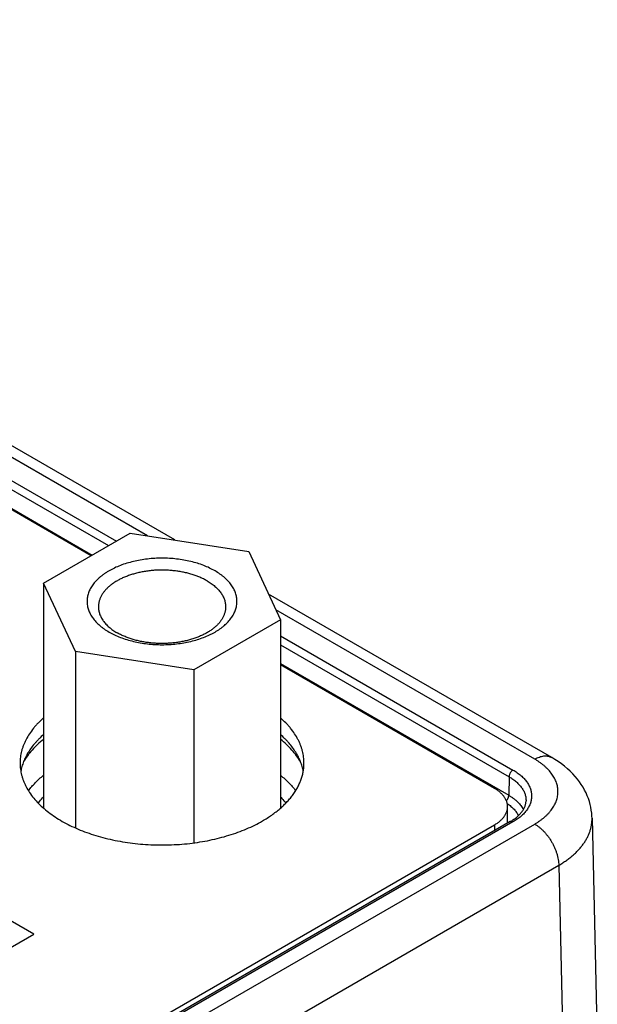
# Model space of a CAD drawing. Header units: inches. Extents: x 0 to 34, y 0 to 22.
# Tile 118 of 124: x 30.1 to 30.6, y 14.2 to 15.1. Entities that reach past the tile are written whole.
import ezdxf

# ---------------------------------------------------------------- set-up
doc = ezdxf.new("R2010")
doc.units = ezdxf.units.IN
doc.header["$LTSCALE"] = 1.87
doc.header["$MEASUREMENT"] = 0
doc.layers.get('0').update_dxf_attribs({"linetype": 'CONTINUOUS'})

msp = doc.modelspace()

# ---------------------------------------------------------------- linework, layer by layer
at = {"color": 7, "linetype": 'CONTINUOUS'}
for p, q in [((30.21612, 14.61052), (29.4312, 15.06373)), ((30.24013, 14.60681), (29.4462, 15.06521)), ((29.47606, 15.01726), (30.18871, 14.60579)), ((29.47258, 15.01131), (30.18182, 14.6018)), ((30.16652, 14.59297), (29.46427, 14.99845)), ((29.47234, 14.99495), (30.16753, 14.59356)), ((30.12463, 14.56879), (30.20098, 14.61287)), ((30.20098, 14.61287), (30.30526, 14.59673)), ((30.30526, 14.59673), (30.3332, 14.53652)), ((30.15258, 14.50857), (30.12463, 14.56879)), ((30.12463, 14.56879), (30.12463, 14.37047)), ((30.57206, 14.41515), (30.32271, 14.55912)), ((30.55706, 14.41367), (30.32915, 14.54526)), ((30.3332, 14.53652), (30.25686, 14.49244)), ((30.3332, 14.53652), (30.3332, 14.37049)), ((30.3332, 14.52236), (30.53797, 14.40413)), ((30.3332, 14.51439), (30.53449, 14.39817)), ((30.25686, 14.49244), (30.15258, 14.50857)), ((30.15258, 14.50857), (30.15258, 14.35311)), ((30.3332, 14.4979), (30.53425, 14.38182)), ((30.52167, 14.38792), (30.3332, 14.49673)), ((30.25686, 14.49244), (30.25686, 14.33992)), ((30.53449, 14.39817), (30.53425, 14.38182)), ((30.5332, 14.3573), (30.5332, 14.37184)), ((30.53551, 14.35863), (28.24309, 13.03502)), ((30.53797, 14.35839), (28.24555, 13.03477)), ((30.60755, 14.3618), (30.6122, 14.15584)), ((28.23376, 13.03476), (30.52167, 14.35577)), ((28.24881, 13.02375), (30.55707, 14.35651)), ((30.52167, 14.35577), (30.52167, 14.35064)), ((30.11599, 14.25943), (29.96728, 14.3453)), ((30.32439, 14.1736), (30.57828, 14.3202)), ((30.57828, 14.3202), (30.58267, 14.12575)), ((29.76182, 14.05494), (30.11599, 14.25943))]:
    msp.add_line(p, q, dxfattribs=at)
msp.add_lwpolyline([(30.60755, 14.36179), (30.60749, 14.36352), (30.60728, 14.3661), (30.60695, 14.36868), (30.60649, 14.37125), (30.60591, 14.37382), (30.6052, 14.37637), (30.60435, 14.37891), (30.60338, 14.38144), (30.60227, 14.38396), (30.60102, 14.38645), (30.59964, 14.38892), (30.59811, 14.39137), (30.59644, 14.39379), (30.59463, 14.39618), (30.59266, 14.39853), (30.59055, 14.40084), (30.58829, 14.4031), (30.58589, 14.4053), (30.58335, 14.40745), (30.58067, 14.40952), (30.57786, 14.41152), (30.57494, 14.41343), (30.57206, 14.41515)], dxfattribs=at)
for points, knots in [([(30.27559, 14.5796), (30.27402, 14.5805), (30.27075, 14.58221), (30.26554, 14.58443), (30.25999, 14.58634), (30.25414, 14.58793), (30.24805, 14.58919), (30.24177, 14.59009), (30.23538, 14.59064), (30.22892, 14.59082), (30.22246, 14.59064), (30.21606, 14.59009), (30.20979, 14.58919), (30.2037, 14.58793), (30.19785, 14.58634), (30.1923, 14.58443), (30.18791, 14.58256), (30.18461, 14.58091), (30.18226, 14.57962), (30.18002, 14.57827), (30.17791, 14.57686), (30.17591, 14.57538), (30.17346, 14.57337), (30.17122, 14.57123), (30.16925, 14.56897), (30.16793, 14.56726), (30.16677, 14.56552), (30.16575, 14.56374), (30.16488, 14.56193), (30.16417, 14.56011), (30.16361, 14.55826), (30.16321, 14.5564), (30.16297, 14.55453), (30.16289, 14.55265), (30.16297, 14.55078), (30.16321, 14.54891), (30.16361, 14.54705), (30.16417, 14.5452), (30.16488, 14.54337), (30.16575, 14.54156), (30.16677, 14.53979), (30.16793, 14.53804), (30.16925, 14.53633), (30.17122, 14.53407), (30.17346, 14.53193), (30.17591, 14.52992), (30.17861, 14.52793), (30.18076, 14.52657), (30.18225, 14.52571)], [0, 0, 0, 0, 0.032542, 0.066542, 0.101861, 0.138326, 0.175739, 0.213878, 0.252511, 0.291393, 0.330274, 0.368907, 0.407047, 0.444459, 0.480924, 0.516243, 0.550243, 0.566707, 0.582792, 0.598487, 0.613784, 0.628679, 0.64317, 0.670948, 0.684264, 0.697216, 0.709825, 0.722118, 0.734128, 0.745892, 0.757453, 0.768858, 0.780156, 0.7914, 0.802644, 0.813942, 0.825346, 0.836907, 0.848672, 0.860682, 0.872975, 0.885584, 0.898535, 0.911852, 0.939629, 0.954121, 0.969015, 1, 1, 1, 1]), ([(30.26852, 14.5708), (30.26753, 14.57137), (30.26548, 14.57247), (30.26226, 14.57395), (30.25886, 14.5753), (30.2553, 14.57649), (30.25159, 14.57753), (30.24777, 14.57842), (30.24384, 14.57913), (30.23983, 14.57968), (30.23577, 14.58006), (30.23166, 14.58026), (30.22755, 14.58029), (30.22343, 14.58015), (30.21935, 14.57983), (30.21532, 14.57933), (30.21137, 14.57867), (30.20751, 14.57785), (30.20376, 14.57686), (30.20015, 14.57571), (30.19669, 14.57442), (30.19341, 14.57298), (30.19032, 14.57141), (30.18744, 14.56971), (30.18478, 14.56789), (30.18236, 14.56596), (30.18054, 14.56425), (30.17921, 14.56284), (30.178, 14.56144), (30.17665, 14.55963), (30.1753, 14.55737), (30.17441, 14.55543), (30.17385, 14.55386), (30.17351, 14.55269), (30.17325, 14.55151), (30.17306, 14.55032), (30.17294, 14.54913), (30.17292, 14.54833), (30.17292, 14.54794)], [0, 0, 0, 0, 0.030664, 0.062385, 0.095097, 0.128718, 0.163154, 0.198301, 0.234045, 0.270265, 0.306835, 0.343627, 0.380508, 0.417344, 0.454003, 0.490354, 0.52627, 0.561629, 0.596314, 0.630218, 0.663243, 0.695302, 0.726325, 0.756254, 0.785054, 0.812706, 0.839221, 0.852065, 0.864641, 0.889018, 0.912459, 0.935095, 0.946167, 0.957102, 0.967926, 0.978665, 0.989347, 1, 1, 1, 1]), ([(30.18225, 14.52571), (30.18381, 14.5248), (30.18709, 14.52309), (30.19229, 14.52088), (30.19785, 14.51896), (30.2037, 14.51737), (30.20979, 14.51612), (30.21606, 14.51521), (30.22246, 14.51467), (30.22892, 14.51448), (30.23538, 14.51467), (30.24177, 14.51521), (30.24805, 14.51612), (30.25414, 14.51737), (30.25999, 14.51896), (30.26554, 14.52088), (30.26992, 14.52275), (30.27323, 14.52439), (30.27558, 14.52568), (30.27781, 14.52703), (30.27993, 14.52845), (30.28193, 14.52992), (30.28438, 14.53193), (30.28661, 14.53407), (30.28859, 14.53633), (30.2899, 14.53804), (30.29107, 14.53979), (30.29209, 14.54156), (30.29296, 14.54337), (30.29367, 14.5452), (30.29423, 14.54705), (30.29463, 14.54891), (30.29487, 14.55078), (30.29495, 14.55265), (30.29487, 14.55453), (30.29463, 14.5564), (30.29423, 14.55826), (30.29367, 14.56011), (30.29296, 14.56193), (30.29209, 14.56374), (30.29107, 14.56552), (30.2899, 14.56726), (30.28859, 14.56897), (30.28661, 14.57123), (30.28438, 14.57337), (30.28193, 14.57538), (30.27923, 14.57737), (30.27708, 14.57874), (30.27559, 14.5796)], [0, 0, 0, 0, 0.032542, 0.066542, 0.101861, 0.138326, 0.175739, 0.213878, 0.252511, 0.291393, 0.330274, 0.368907, 0.407047, 0.444459, 0.480924, 0.516243, 0.550243, 0.566707, 0.582792, 0.598487, 0.613784, 0.628679, 0.64317, 0.670948, 0.684264, 0.697216, 0.709825, 0.722118, 0.734128, 0.745892, 0.757453, 0.768858, 0.780156, 0.7914, 0.802644, 0.813942, 0.825346, 0.836907, 0.848672, 0.860682, 0.872975, 0.885584, 0.898535, 0.911852, 0.939629, 0.954121, 0.969015, 1, 1, 1, 1]), ([(30.26852, 14.5708), (30.26978, 14.57007), (30.27161, 14.56891), (30.27389, 14.56722), (30.27598, 14.56552), (30.27787, 14.56371), (30.27955, 14.56179), (30.28066, 14.56034), (30.28165, 14.55885), (30.28252, 14.55735), (30.28326, 14.55581), (30.28386, 14.55426), (30.28433, 14.55269), (30.28467, 14.55112), (30.28487, 14.54953), (30.28492, 14.54847), (30.28492, 14.54794)], [0, 0, 0, 0, 0.148536, 0.219939, 0.289408, 0.422571, 0.486407, 0.548495, 0.60894, 0.667872, 0.725446, 0.781843, 0.837265, 0.891936, 0.946097, 1, 1, 1, 1]), ([(30.17292, 14.54794), (30.17292, 14.54741), (30.17296, 14.54635), (30.17317, 14.54476), (30.17351, 14.54318), (30.17398, 14.54161), (30.17458, 14.54006), (30.17532, 14.53853), (30.17618, 14.53702), (30.17717, 14.53554), (30.17829, 14.53409), (30.17997, 14.53217), (30.18186, 14.53036), (30.18394, 14.52865), (30.18623, 14.52696), (30.18806, 14.5258), (30.18932, 14.52507)], [0, 0, 0, 0, 0.053903, 0.108064, 0.162735, 0.218157, 0.274554, 0.332128, 0.39106, 0.451505, 0.513593, 0.577429, 0.710592, 0.780061, 0.851464, 1, 1, 1, 1]), ([(30.28492, 14.54794), (30.28492, 14.54754), (30.28489, 14.54675), (30.28478, 14.54556), (30.28459, 14.54437), (30.28432, 14.54319), (30.28398, 14.54201), (30.28342, 14.54044), (30.28253, 14.5385), (30.28118, 14.53625), (30.27984, 14.53444), (30.27863, 14.53303), (30.2773, 14.53162), (30.27547, 14.52992), (30.27305, 14.52799), (30.2704, 14.52617), (30.26751, 14.52447), (30.26442, 14.5229), (30.26114, 14.52146), (30.25769, 14.52016), (30.25408, 14.51902), (30.25033, 14.51803), (30.24647, 14.5172), (30.24251, 14.51654), (30.23848, 14.51605), (30.2344, 14.51573), (30.23029, 14.51558), (30.22617, 14.51561), (30.22207, 14.51582), (30.218, 14.51619), (30.214, 14.51674), (30.21007, 14.51746), (30.20624, 14.51834), (30.20254, 14.51938), (30.19898, 14.52058), (30.19558, 14.52192), (30.19236, 14.52341), (30.19031, 14.5245), (30.18932, 14.52507)], [0, 0, 0, 0, 0.010653, 0.021335, 0.032074, 0.042898, 0.053833, 0.064905, 0.087541, 0.110982, 0.135359, 0.147935, 0.160779, 0.187294, 0.214946, 0.243746, 0.273675, 0.304698, 0.336757, 0.369782, 0.403686, 0.438371, 0.47373, 0.509646, 0.545997, 0.582656, 0.619492, 0.656373, 0.693165, 0.729735, 0.765955, 0.801699, 0.836846, 0.871282, 0.904903, 0.937615, 0.969336, 1, 1, 1, 1]), ([(30.12462, 14.45004), (30.12298, 14.4486), (30.12062, 14.44638), (30.11771, 14.44325), (30.11506, 14.44013), (30.1121, 14.43613), (30.10962, 14.43193), (30.10795, 14.42851), (30.10688, 14.42595), (30.10597, 14.42337), (30.10522, 14.42077), (30.10464, 14.41815), (30.10422, 14.41553), (30.10397, 14.41289), (30.10392, 14.41114), (30.10392, 14.41026)], [0, 0, 0, 0, 0.141355, 0.209848, 0.276924, 0.406995, 0.53213, 0.593083, 0.65308, 0.712236, 0.770674, 0.828528, 0.885936, 0.943043, 1, 1, 1, 1]), ([(30.35392, 14.41026), (30.35392, 14.41114), (30.35386, 14.4129), (30.35361, 14.41553), (30.3532, 14.41816), (30.35261, 14.42077), (30.35187, 14.42337), (30.35095, 14.42596), (30.34988, 14.42852), (30.34822, 14.43193), (30.34573, 14.43613), (30.34277, 14.44014), (30.34012, 14.44326), (30.33721, 14.44639), (30.33485, 14.44861), (30.33321, 14.45005)], [0, 0, 0, 0, 0.056954, 0.114059, 0.171465, 0.229316, 0.287753, 0.346907, 0.406904, 0.467856, 0.592991, 0.723065, 0.790143, 0.858638, 1, 1, 1, 1]), ([(30.12462, 14.43534), (30.12326, 14.43415), (30.1213, 14.43232), (30.11883, 14.42977), (30.11654, 14.42723), (30.11393, 14.42397), (30.11117, 14.41992), (30.10885, 14.41578), (30.10726, 14.41225), (30.10622, 14.4094), (30.10555, 14.40726), (30.105, 14.40511), (30.1047, 14.40367), (30.10458, 14.40295)], [0, 0, 0, 0, 0.139333, 0.207217, 0.273936, 0.403975, 0.529775, 0.65173, 0.770336, 0.82858, 0.886213, 0.943323, 1, 1, 1, 1]), ([(30.12462, 14.43116), (30.12278, 14.42969), (30.11928, 14.42669), (30.11453, 14.42186), (30.11042, 14.41684), (30.10807, 14.41331), (30.10702, 14.41152)], [0, 0, 0, 0, 0.266184, 0.521182, 0.765508, 1, 1, 1, 1]), ([(30.35328, 14.40287), (30.35315, 14.4036), (30.35285, 14.40504), (30.3523, 14.4072), (30.35164, 14.40934), (30.3506, 14.4122), (30.34901, 14.41574), (30.34668, 14.41989), (30.34393, 14.42395), (30.3413, 14.42721), (30.33901, 14.42977), (30.33654, 14.43233), (30.33457, 14.43416), (30.33321, 14.43535)], [0, 0, 0, 0, 0.056673, 0.113778, 0.171404, 0.229641, 0.348232, 0.470176, 0.595971, 0.726017, 0.792743, 0.860637, 1, 1, 1, 1]), ([(30.35084, 14.41149), (30.34979, 14.41328), (30.34743, 14.41682), (30.34331, 14.42185), (30.33856, 14.42668), (30.33505, 14.4297), (30.33321, 14.43117)], [0, 0, 0, 0, 0.234464, 0.478779, 0.733785, 1, 1, 1, 1]), ([(30.10392, 14.41026), (30.10392, 14.40937), (30.10398, 14.4076), (30.10423, 14.40494), (30.10465, 14.40229), (30.10525, 14.39965), (30.10601, 14.39703), (30.10694, 14.39442), (30.10803, 14.39184), (30.10972, 14.3884), (30.11225, 14.38416), (30.1159, 14.37927), (30.12016, 14.37455), (30.125, 14.37003), (30.1304, 14.36573), (30.13634, 14.36167), (30.14277, 14.35787), (30.14967, 14.35436), (30.15699, 14.35115), (30.1647, 14.34826), (30.17276, 14.34571), (30.18112, 14.3435), (30.18974, 14.34165), (30.19857, 14.34018), (30.20757, 14.33908), (30.21668, 14.33837), (30.22585, 14.33804), (30.23505, 14.33811), (30.24421, 14.33856), (30.25328, 14.3394), (30.26223, 14.34063), (30.27099, 14.34223), (30.27953, 14.34419), (30.2878, 14.34652), (30.29575, 14.34919), (30.30333, 14.35219), (30.31052, 14.3555), (30.3151, 14.35795), (30.31731, 14.35922)], [0, 0, 0, 0, 0.010653, 0.021335, 0.032074, 0.042898, 0.053833, 0.064905, 0.076137, 0.08755, 0.110991, 0.135368, 0.160781, 0.187296, 0.214949, 0.243748, 0.273677, 0.3047, 0.336759, 0.369784, 0.403688, 0.438373, 0.473731, 0.509647, 0.545998, 0.582657, 0.619493, 0.656374, 0.693165, 0.729736, 0.765956, 0.8017, 0.836846, 0.871282, 0.904903, 0.937615, 0.969336, 1, 1, 1, 1]), ([(30.31731, 14.35922), (30.31874, 14.36005), (30.32152, 14.36174), (30.32553, 14.36442), (30.32931, 14.36721), (30.33285, 14.3701), (30.33613, 14.3731), (30.33916, 14.37618), (30.34193, 14.37934), (30.34442, 14.38258), (30.34663, 14.38589), (30.34856, 14.38926), (30.35021, 14.39268), (30.35156, 14.39614), (30.35261, 14.39964), (30.35336, 14.40316), (30.35382, 14.40671), (30.35392, 14.40908), (30.35392, 14.41026)], [0, 0, 0, 0, 0.075234, 0.14856, 0.219957, 0.28942, 0.356963, 0.422622, 0.486452, 0.548535, 0.608975, 0.667902, 0.725471, 0.781862, 0.83728, 0.891946, 0.946102, 1, 1, 1, 1]), ([(30.55706, 14.41367), (30.55774, 14.41406), (30.55909, 14.41476), (30.56115, 14.41561), (30.56317, 14.4162), (30.56514, 14.41653), (30.56674, 14.41658), (30.56796, 14.41649), (30.56885, 14.41636), (30.5697, 14.41615), (30.57052, 14.41589), (30.57131, 14.41556), (30.57182, 14.41529), (30.57206, 14.41515)], [0, 0, 0, 0, 0.148569, 0.289427, 0.422615, 0.548501, 0.667827, 0.72541, 0.781814, 0.837244, 0.891923, 0.946091, 1, 1, 1, 1]), ([(30.55707, 14.35651), (30.55787, 14.35697), (30.55943, 14.35792), (30.56167, 14.35942), (30.56379, 14.36098), (30.56577, 14.3626), (30.56761, 14.36428), (30.56931, 14.36601), (30.57085, 14.36778), (30.57225, 14.36959), (30.57349, 14.37144), (30.57457, 14.37333), (30.57549, 14.37525), (30.57625, 14.37718), (30.57684, 14.37914), (30.57726, 14.38112), (30.57751, 14.3831), (30.5776, 14.38509), (30.57751, 14.38708), (30.57726, 14.38906), (30.57683, 14.39104), (30.57624, 14.39299), (30.57549, 14.39493), (30.57457, 14.39685), (30.57349, 14.39873), (30.57181, 14.40124), (30.56984, 14.40363), (30.56761, 14.4059), (30.56576, 14.40757), (30.56378, 14.4092), (30.56167, 14.41076), (30.55942, 14.41226), (30.55786, 14.4132), (30.55706, 14.41367)], [0, 0, 0, 0, 0.037617, 0.074282, 0.109981, 0.144713, 0.178485, 0.211315, 0.24323, 0.274272, 0.304491, 0.333955, 0.362739, 0.390935, 0.418644, 0.445977, 0.473055, 0.500005, 0.526955, 0.554034, 0.581368, 0.609078, 0.637276, 0.666062, 0.695527, 0.725749, 0.78868, 0.821511, 0.855285, 0.890018, 0.925718, 0.962382, 1, 1, 1, 1]), ([(30.53797, 14.40413), (30.53774, 14.40399), (30.53727, 14.40367), (30.53663, 14.40307), (30.53604, 14.40236), (30.53552, 14.40158), (30.53509, 14.40074), (30.53476, 14.39987), (30.53455, 14.39901), (30.5345, 14.39845), (30.53449, 14.39817)], [0, 0, 0, 0, 0.113944, 0.236817, 0.36615, 0.498924, 0.631847, 0.761617, 0.885178, 1, 1, 1, 1]), ([(30.53797, 14.40413), (30.53924, 14.4034), (30.54106, 14.40224), (30.54335, 14.40055), (30.54544, 14.39885), (30.54733, 14.39703), (30.54901, 14.39511), (30.55012, 14.39366), (30.55111, 14.39218), (30.55198, 14.39067), (30.55272, 14.38914), (30.55332, 14.38758), (30.55379, 14.38602), (30.55413, 14.38444), (30.55433, 14.38285), (30.5544, 14.38126), (30.55433, 14.37967), (30.55413, 14.37808), (30.55379, 14.3765), (30.55332, 14.37493), (30.55272, 14.37338), (30.55198, 14.37185), (30.55111, 14.37034), (30.55012, 14.36886), (30.54901, 14.3674), (30.54733, 14.36549), (30.54544, 14.36367), (30.54335, 14.36197), (30.54106, 14.36028), (30.53924, 14.35912), (30.53797, 14.35839)], [0, 0, 0, 0, 0.074268, 0.10997, 0.144704, 0.211285, 0.243203, 0.274248, 0.30447, 0.333936, 0.362723, 0.390922, 0.418633, 0.445968, 0.473049, 0.5, 0.526951, 0.554032, 0.581367, 0.609078, 0.637277, 0.666064, 0.69553, 0.725752, 0.756797, 0.788715, 0.855296, 0.89003, 0.925732, 1, 1, 1, 1]), ([(30.11128, 14.38586), (30.11313, 14.38834), (30.11622, 14.39191), (30.12082, 14.39633), (30.12332, 14.39847), (30.12462, 14.39952)], [0, 0, 0, 0, 0.48462, 0.738383, 1, 1, 1, 1]), ([(30.33321, 14.39953), (30.33451, 14.39848), (30.33701, 14.39634), (30.34161, 14.39192), (30.3447, 14.38835), (30.34655, 14.38587)], [0, 0, 0, 0, 0.26162, 0.515383, 1, 1, 1, 1]), ([(30.53449, 14.39817), (30.53566, 14.3975), (30.53736, 14.39642), (30.53947, 14.39485), (30.54093, 14.39365), (30.54229, 14.3924), (30.54393, 14.39072), (30.54538, 14.38894), (30.5466, 14.38708), (30.54738, 14.38568), (30.54805, 14.38425), (30.54858, 14.38281), (30.549, 14.38136), (30.54928, 14.37989), (30.54944, 14.37842), (30.54947, 14.37744), (30.54946, 14.37695)], [0, 0, 0, 0, 0.148795, 0.220277, 0.28979, 0.35735, 0.422995, 0.548745, 0.60911, 0.667956, 0.725446, 0.781772, 0.837148, 0.891808, 0.946005, 1, 1, 1, 1]), ([(30.5332, 14.37184), (30.5332, 14.37221), (30.53317, 14.37296), (30.53303, 14.37408), (30.53279, 14.37519), (30.53246, 14.37629), (30.53203, 14.37738), (30.53134, 14.37883), (30.53022, 14.38061), (30.52856, 14.38263), (30.52656, 14.38454), (30.52425, 14.38633), (30.52256, 14.3874), (30.52167, 14.38792)], [0, 0, 0, 0, 0.053912, 0.108083, 0.162764, 0.218195, 0.274602, 0.332186, 0.451513, 0.577398, 0.710584, 0.851438, 1, 1, 1, 1]), ([(30.11996, 14.37488), (30.12031, 14.37536), (30.12178, 14.37733), (30.12338, 14.3792), (30.12463, 14.38057)], [0, 0, 0, 0, 0.245196, 1, 1, 1, 1]), ([(30.33322, 14.38055), (30.33364, 14.38009), (30.33527, 14.37827), (30.3368, 14.37637), (30.33786, 14.3749)], [0, 0, 0, 0, 0.25496, 1, 1, 1, 1]), ([(30.53216, 14.377), (30.53232, 14.37717), (30.53261, 14.37752), (30.53301, 14.37809), (30.53337, 14.37869), (30.53367, 14.37932), (30.53392, 14.37995), (30.5341, 14.38059), (30.53421, 14.38121), (30.53425, 14.38162), (30.53425, 14.38182)], [0, 0, 0, 0, 0.127112, 0.257034, 0.388042, 0.518365, 0.646262, 0.770095, 0.888404, 1, 1, 1, 1]), ([(30.53425, 14.38182), (30.53499, 14.38139), (30.53642, 14.38051), (30.53846, 14.37909), (30.54034, 14.3776), (30.54205, 14.37604), (30.5436, 14.37443), (30.54496, 14.37276), (30.54614, 14.37104), (30.54681, 14.36985), (30.54711, 14.36925)], [0, 0, 0, 0, 0.140765, 0.276921, 0.408423, 0.535296, 0.657648, 0.775673, 0.889661, 1, 1, 1, 1]), ([(30.53551, 14.35863), (30.53662, 14.35927), (30.53822, 14.36028), (30.54022, 14.36175), (30.54158, 14.36286), (30.54285, 14.36399), (30.54435, 14.3655), (30.54567, 14.36707), (30.54679, 14.36869), (30.54749, 14.36988), (30.54808, 14.37107), (30.54857, 14.37226), (30.54895, 14.37344), (30.54922, 14.37461), (30.5494, 14.37578), (30.54945, 14.37656), (30.54946, 14.37695)], [0, 0, 0, 0, 0.159814, 0.235842, 0.30919, 0.379821, 0.447722, 0.575362, 0.635292, 0.692769, 0.747971, 0.801134, 0.852549, 0.902561, 0.951569, 1, 1, 1, 1]), ([(30.52167, 14.35577), (30.52256, 14.35628), (30.52425, 14.35735), (30.52656, 14.35914), (30.52856, 14.36105), (30.53022, 14.36307), (30.53134, 14.36485), (30.53203, 14.3663), (30.53246, 14.3674), (30.53279, 14.3685), (30.53303, 14.36961), (30.53317, 14.37072), (30.5332, 14.37147), (30.5332, 14.37184)], [0, 0, 0, 0, 0.148562, 0.289416, 0.422602, 0.548487, 0.667814, 0.725398, 0.781805, 0.837236, 0.891917, 0.946088, 1, 1, 1, 1]), ([(30.53294, 14.37452), (30.53351, 14.37414), (30.5346, 14.37337), (30.53664, 14.37176), (30.53847, 14.37003), (30.54005, 14.36818), (30.54107, 14.36678), (30.54196, 14.36535), (30.54246, 14.36437), (30.54269, 14.36387)], [0, 0, 0, 0, 0.139558, 0.274755, 0.532073, 0.654563, 0.773168, 0.888188, 1, 1, 1, 1]), ([(30.53797, 14.35839), (30.53786, 14.35845), (30.53764, 14.35857), (30.5373, 14.35871), (30.53697, 14.3588), (30.53665, 14.35886), (30.53634, 14.35887), (30.53604, 14.35884), (30.53576, 14.35876), (30.53559, 14.35868), (30.53551, 14.35863)], [0, 0, 0, 0, 0.14861, 0.289505, 0.42273, 0.54865, 0.668007, 0.781943, 0.89199, 1, 1, 1, 1]), ([(30.57828, 14.3202), (30.57944, 14.32087), (30.5817, 14.32225), (30.58496, 14.32444), (30.58802, 14.32672), (30.59089, 14.32909), (30.59354, 14.33153), (30.59599, 14.33405), (30.59821, 14.33663), (30.60021, 14.33928), (30.60198, 14.34198), (30.60351, 14.34472), (30.60481, 14.34751), (30.60586, 14.35033), (30.60667, 14.35317), (30.60723, 14.35604), (30.60754, 14.35891), (30.60758, 14.36084), (30.60755, 14.36179)], [0, 0, 0, 0, 0.075477, 0.149007, 0.220566, 0.290147, 0.357765, 0.423456, 0.487278, 0.549316, 0.60968, 0.668505, 0.725956, 0.782221, 0.837515, 0.892073, 0.946147, 1, 1, 1, 1]), ([(30.55707, 14.35651), (30.55777, 14.35611), (30.55917, 14.35521), (30.56121, 14.35369), (30.5632, 14.35196), (30.56514, 14.35005), (30.567, 14.34797), (30.56877, 14.34574), (30.57043, 14.34338), (30.57196, 14.34092), (30.57336, 14.33837), (30.5746, 14.33576), (30.57568, 14.33312), (30.57658, 14.33046), (30.5773, 14.32782), (30.57783, 14.32522), (30.57817, 14.32269), (30.57827, 14.32102), (30.57828, 14.3202)], [0, 0, 0, 0, 0.055748, 0.113969, 0.174431, 0.236845, 0.30088, 0.366169, 0.43232, 0.498926, 0.56557, 0.631833, 0.697306, 0.761592, 0.824322, 0.885155, 0.943796, 1, 1, 1, 1])]:
    msp.add_open_spline(points, degree=3, knots=knots, dxfattribs=at)

doc.saveas('drawing.dxf')
